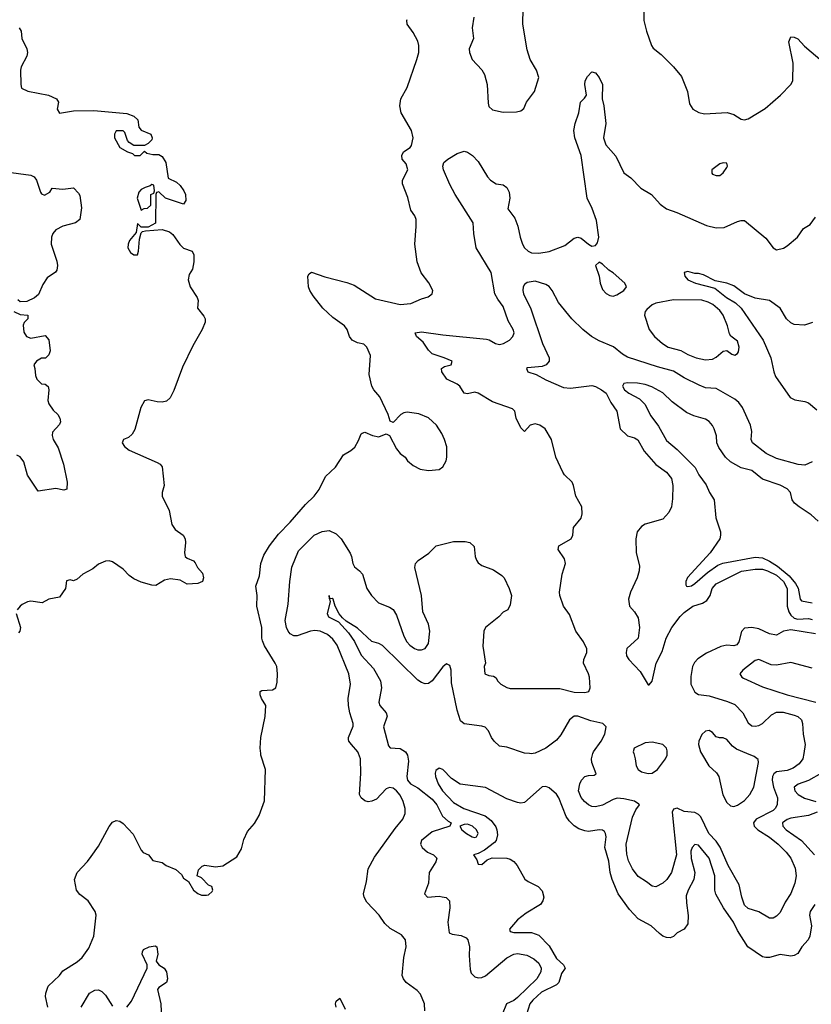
# Model space of a CAD drawing. Header units: inches. Extents: x 1384664 to 1536621, y 460766 to 646467.
# Tile 156 of 256: x 1460127 to 1464586, y 508587 to 514135. Entities that reach past the tile are written whole.
import ezdxf

# ---------------------------------------------------------------- set-up
doc = ezdxf.new("R2010")
doc.units = ezdxf.units.IN
doc.header["$MEASUREMENT"] = 0
doc.layers.add('B4560', color=7, linetype='Continuous')
doc.layers.add('B4561', color=7, linetype='Continuous')

msp = doc.modelspace()

# ---------------------------------------------------------------- linework, layer by layer
at = {"layer": 'B4560', "color": 5}
for points, elevation in [([(1460284.4, 508570), (1460272.3, 508630), (1460273.3, 508650), (1460287.4, 508690), (1460351.3, 508750), (1460370, 508775.8), (1460450, 508826.8), (1460478.6, 508850), (1460516.9, 508903.1), (1460544.8, 508970), (1460557, 509090), (1460552.3, 509110), (1460513, 509170), (1460465, 509205), (1460446.6, 509230), (1460435.4, 509290), (1460449.7, 509330), (1460509.1, 509390.9), (1460530, 509419.5), (1460570, 509478.7), (1460630, 509588.5), (1460650, 509613.4), (1460670, 509622), (1460690, 509618.7), (1460710, 509606.4), (1460764.8, 509544.8), (1460810, 509456), (1460823, 509443), (1460852, 509430), (1460876.9, 509396.9), (1460930, 509386), (1460951.3, 509370), (1461006, 509346), (1461037.5, 509317.5), (1461050, 509298), (1461078, 509278), (1461106, 509230), (1461130, 509211), (1461150, 509201), (1461178, 509202), (1461190, 509204.7), (1461210, 509222), (1461214, 509230), (1461208, 509250), (1461190, 509259), (1461150, 509299), (1461126, 509310), (1461134.6, 509345.4), (1461154.6, 509365.4), (1461169, 509371), (1461230, 509361.6), (1461270, 509366.4), (1461350, 509418), (1461376.1, 509463.9), (1461390, 509516), (1461410, 509561), (1461450, 509604.9), (1461475.6, 509650), (1461506, 509734), (1461511.6, 509910), (1461485.6, 509990), (1461484.5, 510000)], 680), ([(1462408.1, 508550), (1462406.8, 508590), (1462384.8, 508644.8), (1462365.1, 508665.1), (1462302.7, 508710), (1462287.9, 508730), (1462281.1, 508750), (1462289.8, 508850), (1462304.4, 508910), (1462300.5, 508950), (1462277.6, 508977.6), (1462213.6, 509013.6), (1462182.5, 509042.5), (1462150.7, 509090), (1462082.8, 509162.8), (1462067.7, 509190), (1462062.5, 509210), (1462080.9, 509279.1), (1462088.8, 509350), (1462124.6, 509415.4), (1462241.5, 509578.5), (1462285.7, 509630), (1462298.4, 509661.6), (1462297.8, 509690), (1462286.6, 509730), (1462270, 509764.7), (1462250, 509790.5), (1462230, 509804.5), (1462210, 509809), (1462190, 509800.7), (1462137.3, 509742.7), (1462110, 509730.7), (1462090, 509728.5), (1462070, 509734.2), (1462049.8, 509750), (1462039.8, 509770), (1462047.4, 509887.4), (1462045.7, 509970), (1462034.5, 510000)], 660), ([(1462305.8, 510000), (1462311.9, 509990), (1462317, 509957), (1462307.9, 509870), (1462310.5, 509850), (1462328.3, 509830), (1462370, 509807.5), (1462450, 509742.4), (1462476, 509710), (1462508, 509648), (1462539.3, 509619.3), (1462557.2, 509610), (1462549.3, 509590), (1462450, 509559.4), (1462389.7, 509510), (1462384, 509490), (1462393.1, 509470), (1462424.1, 509444.1), (1462458, 509430), (1462477, 509410), (1462471.6, 509390), (1462432.3, 509330), (1462429.4, 509270), (1462406, 509210), (1462424, 509190), (1462490, 509195.8), (1462506.9, 509193.1), (1462528.2, 509188.2), (1462547, 509170), (1462549.8, 509130), (1462537.7, 509050), (1462546.6, 508990), (1462562.4, 508982.4), (1462613.9, 508973.9), (1462641.3, 508961.3), (1462651.1, 508951.1), (1462659.8, 508910), (1462657.8, 508862.2), (1462663.7, 508783.7), (1462670, 508763), (1462690, 508741.4), (1462710, 508735.3), (1462730, 508738.2), (1462750, 508748.2), (1462870, 508847.9), (1462910, 508869.2), (1462930, 508873.3), (1462983.4, 508863.4), (1463022.9, 508842.9), (1463050, 508819.3), (1463063.2, 508790), (1463062.4, 508770), (1463040.5, 508730), (1462930, 508624.7), (1462910, 508609.2), (1462869.1, 508590), (1462843.6, 508530)], 640), ([(1463018.2, 510000), (1463010, 509998.9), (1462998.8, 510000)], 640), ([(1464543.6, 510000), (1464538.7, 509970), (1464517.5, 509942.5), (1464483, 509917.1), (1464450, 509904.2), (1464390, 509896.6), (1464374.8, 509885.2), (1464367, 509870), (1464365.8, 509850), (1464373, 509810), (1464394.5, 509750), (1464394.4, 509710), (1464382.9, 509690), (1464370, 509678.4), (1464274.3, 509630), (1464260.2, 509610), (1464263.9, 509590), (1464283.7, 509570), (1464350, 509529.1), (1464399.3, 509490), (1464445, 509445), (1464470.8, 509410), (1464494.7, 509354.7), (1464501, 509310), (1464492.1, 509270), (1464470, 509210.4), (1464437.9, 509162.1), (1464410, 509104), (1464390, 509082.8), (1464370, 509072.8), (1464350, 509072.6), (1464290, 509107.8), (1464230, 509126.7), (1464210, 509146.2), (1464193.5, 509190), (1464179.6, 509259.6), (1464116.6, 509370), (1464072.6, 509472.6), (1464050, 509505.4), (1464008.6, 509550), (1463962.7, 509642.7), (1463950, 509656.6), (1463930, 509667.2), (1463870, 509673.8), (1463830, 509691.4), (1463810, 509687.2), (1463801.4, 509670), (1463825.7, 509430), (1463798, 509330), (1463771.5, 509290), (1463749.7, 509270), (1463709.2, 509249.2), (1463690, 509252.2), (1463657.7, 509277.8), (1463610, 509306.4), (1463578, 509350), (1463556.2, 509396.2), (1463546.7, 509433.3), (1463542.3, 509490), (1463577.8, 509642.2), (1463596.8, 509683.2), (1463618, 509710), (1463615, 509715), (1463590, 509732.1), (1463530, 509745.4), (1463492.4, 509747.6), (1463470, 509741.1), (1463410, 509708.6), (1463370, 509699.7), (1463350, 509700.8), (1463330, 509710.3), (1463307.9, 509730), (1463290, 509752), (1463275, 509790), (1463282.1, 509830), (1463292, 509850), (1463309.6, 509870.4), (1463330, 509877.1), (1463362.8, 509877.2), (1463373.5, 509886.5), (1463350.1, 509950), (1463347.5, 509970), (1463356, 510000)], 640), ([(1463585.9, 510000), (1463594.3, 509970), (1463598.7, 509930), (1463610.4, 509910), (1463630, 509896.5), (1463666.9, 509886.9), (1463690, 509889), (1463719.7, 509910), (1463765.1, 509970), (1463773.7, 509990), (1463774, 510000)], 660), ([(1463967.8, 510000), (1464008.3, 509930), (1464052.1, 509892.1), (1464065.5, 509870), (1464087.9, 509767.9), (1464110, 509724.4), (1464130, 509705.3), (1464150, 509702.3), (1464170, 509709.2), (1464210, 509735.4), (1464239.8, 509770), (1464262.6, 509810), (1464288.9, 509950), (1464286.6, 509966.6), (1464263.3, 509983.3), (1464222.4, 510000)], 660), ([(1464605.9, 509150), (1464579.5, 509110), (1464575.8, 509090), (1464586.5, 509030), (1464577.3, 508970), (1464567.8, 508950), (1464531.8, 508910), (1464510, 508873.4), (1464490, 508861.3), (1464470, 508858.2), (1464410, 508867.6), (1464350, 508851.4), (1464330, 508850.2), (1464310, 508855.2), (1464228.3, 508910), (1464170, 509002.8), (1464148.4, 509050), (1464090.5, 509130.5), (1464047.4, 509207.4), (1464041.9, 509230), (1464041.7, 509310), (1464010.1, 509410), (1463950, 509484), (1463930, 509487.5), (1463915.2, 509470), (1463907.5, 509450), (1463908.5, 509408.5), (1463928.9, 509330), (1463923.1, 509290), (1463891.2, 509230), (1463881.2, 509198.8), (1463882.1, 509157.9), (1463892.8, 509087.2), (1463890, 509040.7), (1463870, 509010.4), (1463830.9, 508989.1), (1463810, 508968.8), (1463790, 508962.3), (1463770, 508963.2), (1463750, 508970.4), (1463730, 508985.3), (1463684.4, 509030), (1463610, 509067.9), (1463561.1, 509121.2), (1463498, 509210), (1463463.1, 509290), (1463453.1, 509330), (1463445.8, 509394.2), (1463421.8, 509470), (1463430.2, 509530.2), (1463427.2, 509550), (1463420.2, 509560.3), (1463409.1, 509569.1), (1463390.2, 509570.2), (1463330, 509561.6), (1463310, 509564.1), (1463276.4, 509576.4), (1463250, 509593.5), (1463221.6, 509621.6), (1463205.3, 509645.3), (1463163.8, 509750), (1463150, 509770.3), (1463110, 509806.3), (1463090, 509814.7), (1463070, 509812.6), (1462970, 509724.6), (1462950, 509720.2), (1462930, 509723.2), (1462870, 509744.8), (1462750, 509807.7), (1462607.8, 509827.8), (1462559.2, 509859.2), (1462510, 509910.4), (1462490, 509918.4), (1462470, 509904.7), (1462466.9, 509890), (1462469.7, 509870), (1462483.5, 509830), (1462508.3, 509790), (1462570, 509724.8), (1462628.3, 509690), (1462749.2, 509649.2), (1462781.8, 509621.8), (1462807.8, 509587.8), (1462815.1, 509570), (1462817.3, 509542.7), (1462810, 509510.3), (1462801.4, 509498.6), (1462744.1, 509455.9), (1462710, 509437.5), (1462682, 509430), (1462701.7, 509401.7), (1462710, 509377.2), (1462730, 509374.7), (1462759.2, 509400.8), (1462787.4, 509412.6), (1462870, 509411), (1462890, 509405.5), (1462910, 509391.7), (1462928, 509370), (1462972.7, 509292.7), (1462990, 509279.2), (1463047, 509250), (1463070, 509226), (1463078.3, 509190), (1463073, 509170), (1463060.7, 509150), (1462979.2, 509100.8), (1462930, 509063.6), (1462885.4, 509010), (1462890, 508997.2), (1462910.9, 508990.9), (1463010, 508991.2), (1463050, 508976.8), (1463110, 508916.8), (1463150, 508845.4), (1463189.6, 508810), (1463198.4, 508790), (1463179, 508761), (1463162.8, 508710), (1463150, 508696.8), (1463065.5, 508654.5), (1463016.4, 508610), (1463000.4, 508590), (1462982.2, 508530)], 620), ([(1464643.5, 509890), (1464570, 509847.7), (1464512.6, 509827.4), (1464489, 509810), (1464493.7, 509790), (1464511.4, 509770), (1464548.3, 509748.3), (1464611.1, 509730)], 620), ([(1464619.1, 509670), (1464570, 509650.1), (1464470, 509635), (1464450, 509628.5), (1464424.1, 509610), (1464424.9, 509590), (1464444.4, 509570), (1464530, 509509.4), (1464603.8, 509430)], 620), ([(1460730, 508570.3), (1460755.9, 508604.1), (1460843.7, 508790), (1460843.7, 508810), (1460817, 508870), (1460818, 508882), (1460824.4, 508895.6), (1460855.3, 508910), (1460890, 508916.3), (1460898.8, 508910), (1460904.9, 508870), (1460896, 508830), (1460911, 508810), (1460940.7, 508790), (1460954.4, 508770), (1460959.3, 508730), (1460953, 508710), (1460910, 508681.2), (1460903, 508670), (1460922.4, 508590), (1460925.5, 508505.5)], 660), ([(1460472.6, 508570), (1460518.9, 508650), (1460550, 508665.8), (1460570, 508667.8), (1460590, 508658.3), (1460610, 508639), (1460650, 508575.8)], 660), ([(1461909.6, 508570), (1461905.6, 508590), (1461910, 508604.7), (1461930, 508622), (1461960.3, 508560.3)], 660)]:
    msp.add_lwpolyline(points, dxfattribs=dict(at, elevation=elevation))
at = {"layer": 'B4560', "color": 5, "elevation": 640}
msp.add_lwpolyline([(1462650, 509602), (1462630, 509599.7), (1462606, 509590), (1462617.1, 509570), (1462642.6, 509550), (1462675.5, 509530), (1462690, 509526.4), (1462700.5, 509530), (1462708.3, 509550), (1462698.9, 509570), (1462677.6, 509590)], close=True, dxfattribs=at)
at = {"layer": 'B4561', "color": 5}
for points, elevation in [([(1462684.6, 514150), (1462674.9, 514090), (1462683, 514030), (1462658.9, 513970), (1462660.3, 513950), (1462674.9, 513910), (1462730, 513853), (1462745.4, 513825.4), (1462759.7, 513770), (1462764.6, 513664.6), (1462770, 513646.8), (1462790, 513627.3), (1462850, 513614.8), (1462924.7, 513615.3), (1462950, 513621), (1462965.6, 513634.4), (1462981.2, 513670), (1463026, 513730), (1463051.5, 513810), (1463038.4, 513850), (1463002, 513910), (1462985.8, 513965.8), (1462961.6, 514110), (1462962, 514198)], 680), ([(1463642, 514190), (1463643, 514130), (1463658, 514070), (1463685.5, 513990), (1463695.1, 513975.1), (1463739.3, 513939.3), (1463809.1, 513869.1), (1463854.5, 513814.5), (1463888.8, 513730), (1463900.4, 513660.4), (1463918, 513630), (1463952.2, 513612.2), (1463984.2, 513604.2), (1464111.5, 513611.5), (1464150, 513600.5), (1464190, 513574.8), (1464210, 513570.8), (1464230, 513577.3), (1464325.8, 513634.2), (1464412, 513710), (1464469.7, 513770.3), (1464481.6, 513790), (1464483.5, 513890), (1464459.3, 514010), (1464470, 514038), (1464490, 514037.3), (1464510, 514027.3), (1464546.7, 513986.7), (1464708.5, 513848.5)], 680), ([(1461484.5, 510000), (1461481.3, 510030), (1461484.7, 510090), (1461509.5, 510209.5), (1461514, 510270), (1461489.4, 510309.4), (1461481.2, 510330), (1461482, 510350), (1461490, 510356), (1461550, 510358.8), (1461569.4, 510370.6), (1461577.5, 510402.5), (1461578.4, 510450), (1461574.3, 510490), (1461566, 510510), (1461506.2, 510606.2), (1461494.3, 510634.3), (1461489.7, 510650), (1461490.8, 510710), (1461462.8, 510830), (1461464.1, 510890), (1461456.6, 510943.4), (1461478.2, 511001.8), (1461485.8, 511070), (1461502.2, 511117.8), (1461534.3, 511170), (1461584.6, 511235.4), (1461650, 511302.8), (1461736.1, 511403.9), (1461786, 511450), (1461812.9, 511487.1), (1461850, 511561.3), (1461905.5, 511614.5), (1461950, 511683.8), (1461991.8, 511708.2), (1462013.5, 511726.5), (1462036, 511764), (1462050, 511801), (1462055.5, 511804.5), (1462070, 511810.8), (1462113, 511793), (1462150, 511784), (1462190, 511801), (1462210, 511792), (1462250, 511716), (1462270, 511691), (1462298, 511670), (1462311.3, 511650), (1462343, 511623), (1462382.5, 511602.5), (1462430, 511594.8), (1462490, 511601), (1462510, 511616), (1462529.4, 511650), (1462533.2, 511670), (1462532.3, 511727.7), (1462519.7, 511770), (1462504.2, 511804.2), (1462474, 511850), (1462430, 511891.6), (1462374.1, 511914.2), (1462310, 511923), (1462290, 511919.7), (1462273.4, 511910), (1462230, 511865.2), (1462213.2, 511873.2), (1462202.9, 511910), (1462155.1, 512010), (1462120.9, 512050), (1462109.6, 512070), (1462095.1, 512135.1), (1462102.5, 512242.5), (1462082.9, 512290), (1462065.9, 512305.9), (1462030, 512314.6), (1461999.2, 512330), (1461984.8, 512350), (1461971.6, 512390), (1461956.1, 512410), (1461890, 512457.6), (1461834.5, 512510), (1461779.4, 512579.4), (1461760.5, 512610), (1461753.3, 512630), (1461749.7, 512690), (1461756.6, 512703.4), (1461770, 512712.4), (1461845.2, 512685.2), (1461970, 512655), (1462010, 512638.9), (1462130, 512562.3), (1462269.7, 512530.3), (1462330, 512536), (1462390, 512563.1), (1462426.6, 512573.4), (1462449.1, 512590.9), (1462453.2, 512610), (1462431.7, 512651.7), (1462388.2, 512708.2), (1462365.1, 512770), (1462352.4, 512870), (1462360.7, 512970), (1462359.5, 513010), (1462352.3, 513030), (1462330, 513062.7), (1462312.4, 513132.4), (1462283.5, 513210), (1462283.6, 513230), (1462312.7, 513290), (1462303.2, 513323.2), (1462281.2, 513350), (1462279.3, 513370), (1462289.2, 513390), (1462325.8, 513414.2), (1462334.5, 513425.5), (1462342.6, 513470), (1462333, 513510), (1462275.1, 513610), (1462267, 513650), (1462272.9, 513690), (1462310, 513753), (1462364.4, 513910), (1462374, 513950), (1462374.7, 513990), (1462370, 514014), (1462343.8, 514063.8), (1462309.6, 514110), (1462306.6, 514130), (1462310, 514136)], 680), ([(1460124, 514090), (1460134.4, 514070), (1460139.5, 514030), (1460167.2, 513970), (1460170.3, 513950), (1460166.3, 513930), (1460134.9, 513870), (1460130.4, 513850), (1460132.7, 513770), (1460137.1, 513750), (1460172.3, 513732.3), (1460289.3, 513709.3), (1460333.4, 513690), (1460346, 513670), (1460338.4, 513630), (1460350, 513608.8), (1460430, 513621.3), (1460544.1, 513624.1), (1460730, 513606), (1460770, 513591), (1460791.3, 513570), (1460798, 513530), (1460810, 513512), (1460864.7, 513490), (1460873.4, 513470), (1460870, 513458), (1460850, 513438), (1460830, 513426), (1460770, 513426), (1460743.1, 513443.1), (1460734.6, 513454.6), (1460719, 513499), (1460710, 513508), (1460670, 513508), (1460661, 513490), (1460661, 513470), (1460690, 513414), (1460734, 513390), (1460762, 513382), (1460774, 513370), (1460806, 513370), (1460830, 513394), (1460843.6, 513383.6), (1460876, 513376), (1460910, 513374.8), (1460930, 513364.2), (1460949.5, 513329.5), (1460962.5, 513242.5), (1461010, 513219.1), (1461030, 513200.4), (1461052, 513170), (1461059.6, 513150), (1461062.8, 513117.2), (1461050, 513095.3), (1460948.7, 513128.7), (1460910, 513166), (1460898, 513162), (1460894, 513150), (1460891.6, 512988.4), (1460850, 512966), (1460810, 512966), (1460790, 512986), (1460783.4, 512936.6), (1460745.6, 512890), (1460737.8, 512870), (1460736.5, 512850), (1460750, 512823.6), (1460770, 512809.4), (1460789.6, 512810.4), (1460796.4, 512830), (1460801.5, 512898.6), (1460810, 512934), (1460818, 512942), (1460834.6, 512945.4), (1460930, 512952), (1460970, 512938.8), (1460990, 512924), (1461029, 512869), (1461050, 512847.7), (1461098.8, 512830), (1461107.7, 512810), (1461108, 512770), (1461099.3, 512730), (1461081.4, 512698.6), (1461075.3, 512670), (1461086.7, 512630), (1461125.5, 512570), (1461132.2, 512552.2), (1461128.2, 512510), (1461164.6, 512464.6), (1461171, 512450), (1461170.9, 512430), (1461155, 512390), (1461102.6, 512297.4), (1461042.9, 512177.1), (1460994.9, 512045.1), (1460974.9, 512005.1), (1460954.1, 511985.9), (1460930, 511980.2), (1460901.7, 511981.7), (1460850, 511993.3), (1460830, 511987.3), (1460809.3, 511950), (1460774.8, 511825.2), (1460760, 511800), (1460739.3, 511780.7), (1460711.3, 511770), (1460704.7, 511750), (1460716, 511730), (1460742.8, 511710), (1460900, 511640), (1460917.3, 511630), (1460930, 511614.8), (1460940.3, 511510), (1460928.5, 511470), (1460928.2, 511450), (1460968.2, 511370), (1460983, 511290), (1461002, 511262), (1461047.3, 511230), (1461058, 511210), (1461060.5, 511190), (1461054, 511130), (1461058.8, 511110), (1461070, 511100.7), (1461105.5, 511085.5), (1461115.2, 511075.2), (1461128.6, 511048.6), (1461156.3, 511016.3), (1461162.8, 510990), (1461156, 510970), (1461130, 510958), (1461070, 510955.1), (1461030, 510976.2), (1460975.2, 510984.8), (1460943.1, 510976.9), (1460892.7, 510947.3), (1460870.6, 510949.4), (1460810, 510965.7), (1460770, 510983.5), (1460743.2, 511003.2), (1460710, 511039.5), (1460650, 511080.7), (1460630, 511085.6), (1460610, 511084.2), (1460570, 511067.6), (1460538.6, 511041.4), (1460483.1, 511010), (1460450, 510982), (1460430, 510972.7), (1460410, 510979), (1460390, 510974), (1460384.7, 510930), (1460350, 510882), (1460290.7, 510869.3), (1460254, 510850), (1460190, 510859.3), (1460170, 510855.1), (1460140.7, 510839.3), (1460128.8, 510831.2), (1460113, 510810)], 680), ([(1462034.5, 510000), (1462030.8, 510010), (1461995.4, 510050), (1461980.9, 510070), (1461979.5, 510079.5), (1461978.7, 510090), (1462005.6, 510154.4), (1462005.3, 510170), (1461986, 510230), (1461978.5, 510270), (1461977.5, 510310), (1461989.8, 510390), (1461979.7, 510450), (1461914.2, 510610), (1461890, 510644.2), (1461860.5, 510670), (1461819.3, 510690), (1461790, 510693.7), (1461765.5, 510690), (1461690, 510662.8), (1461670, 510663.8), (1461650, 510675), (1461638.5, 510690), (1461628.6, 510710), (1461621.7, 510750), (1461639.2, 510840.8), (1461648.7, 510970), (1461659.8, 511050), (1461698, 511142), (1461786, 511230), (1461830, 511251.6), (1461870, 511256), (1461910, 511238), (1461936.5, 511210), (1461988.6, 511128.6), (1461996.3, 511110), (1462003, 511070), (1462012, 511052), (1462040.5, 511030), (1462057.6, 511010), (1462081.3, 510930), (1462108.7, 510890), (1462148.6, 510848.6), (1462210, 510824.9), (1462230.9, 510810.9), (1462250, 510780.5), (1462290, 510660.5), (1462306.9, 510630), (1462324.9, 510610), (1462350, 510591.8), (1462370, 510585), (1462390, 510584.4), (1462410, 510592.2), (1462430, 510620.7), (1462437.2, 510690), (1462430, 510729.2), (1462397.8, 510797.8), (1462389.9, 510890), (1462352.4, 511047.6), (1462356.9, 511070), (1462371.7, 511088.3), (1462430.7, 511129.3), (1462472.7, 511170), (1462570, 511194.2), (1462635.6, 511195.6), (1462662.8, 511190), (1462687.5, 511167.5), (1462692.7, 511110), (1462699, 511090), (1462710, 511074), (1462730, 511060.3), (1462795.2, 511035.2), (1462843, 511003), (1462854.9, 510990), (1462884.4, 510930), (1462897, 510890), (1462890, 510838), (1462876, 510810), (1462850, 510797.2), (1462824.9, 510770), (1462750.8, 510710), (1462740.5, 510690), (1462735.3, 510604.7), (1462750.8, 510510), (1462742.8, 510490), (1462746.8, 510450), (1462770, 510438.8), (1462796.3, 510436.3), (1462810, 510426), (1462818, 510410), (1462837.1, 510390), (1462870, 510371.5), (1462890, 510366.9), (1463170, 510366.2), (1463250, 510346), (1463310, 510343.2), (1463333.3, 510350), (1463339.7, 510370), (1463336.1, 510430), (1463331.6, 510450), (1463302.8, 510510), (1463303.9, 510530), (1463321.7, 510570), (1463320.4, 510590), (1463302.6, 510630), (1463259.7, 510690), (1463222.8, 510782.8), (1463189.6, 510829.6), (1463169.7, 510889.7), (1463167.6, 510910), (1463181.8, 511010), (1463200.8, 511070), (1463196.2, 511096.2), (1463160.5, 511150), (1463164.5, 511170), (1463233.2, 511210), (1463242.7, 511230), (1463246.2, 511273.8), (1463290, 511326.8), (1463295.6, 511350), (1463293.3, 511390), (1463258.4, 511450), (1463246.6, 511510), (1463238, 511530), (1463195.1, 511570), (1463185.6, 511585.6), (1463147.6, 511670), (1463121.6, 511770), (1463087, 511830), (1463057.2, 511850), (1463030, 511858), (1463003, 511850), (1462970, 511814), (1462950, 511836), (1462924, 511890), (1462915.4, 511930), (1462902.5, 511942.5), (1462790, 511981), (1462710, 512030.5), (1462690, 512035.9), (1462650, 512026.2), (1462630, 512029.7), (1462605.1, 512070), (1462590, 512082.2), (1462532.3, 512110), (1462504.5, 512150), (1462502, 512170), (1462519.3, 512180.7), (1462558, 512190), (1462562, 512210), (1462518, 512230), (1462450, 512252.3), (1462430, 512272.7), (1462398.9, 512318.9), (1462362, 512350), (1462354, 512370), (1462390, 512376.9), (1462510, 512358.4), (1462755.8, 512335.8), (1462771.4, 512331.4), (1462806, 512310), (1462830, 512305), (1462851.6, 512310), (1462885.6, 512330), (1462904.2, 512350), (1462911.1, 512370), (1462905.6, 512390), (1462877.4, 512437.4), (1462850, 512519.6), (1462819.7, 512559.7), (1462803.5, 512590), (1462781.9, 512710), (1462698, 512850), (1462684.4, 512930), (1462681.7, 512990), (1462579.4, 513150), (1462550, 513205.6), (1462514, 513290), (1462510.8, 513310), (1462516, 513330), (1462539.1, 513350), (1462590, 513381.1), (1462630, 513393.5), (1462650, 513388.1), (1462676.9, 513370), (1462710, 513336.9), (1462761.8, 513250), (1462779.1, 513230), (1462810, 513211), (1462850, 513204), (1462870, 513190.2), (1462883.4, 513163.4), (1462888.1, 513130), (1462876.1, 513070), (1462916.1, 513016.1), (1462932.4, 512972.5), (1462945.8, 512910), (1462959.7, 512870), (1462970, 512850.2), (1462990.5, 512830.4), (1463010, 512822.1), (1463050, 512818.8), (1463110, 512829.4), (1463196.5, 512863.5), (1463250, 512903.1), (1463270, 512910.2), (1463290, 512904.9), (1463330, 512870.5), (1463350, 512859.1), (1463370, 512862.8), (1463382, 512878), (1463389.6, 512910.4), (1463376.2, 513003.8), (1463352.1, 513072.1), (1463322.3, 513130), (1463289.1, 513369.1), (1463254, 513470), (1463249, 513510), (1463256.2, 513550), (1463275.3, 513610), (1463285.1, 513670), (1463308, 513692), (1463319.5, 513710), (1463310.9, 513770), (1463312.3, 513790), (1463325.2, 513814.8), (1463350, 513840.7), (1463370, 513836.3), (1463390.2, 513810), (1463410.3, 513770), (1463407.7, 513690), (1463417.6, 513650), (1463428.9, 513550), (1463415.2, 513470), (1463428, 513430), (1463485.2, 513365.2), (1463530, 513273), (1463570, 513243.1), (1463625.3, 513185.3), (1463684.9, 513150), (1463734.7, 513094.7), (1463769.3, 513069.3), (1463828.6, 513048.6), (1463995.9, 512975.9), (1464050, 512962), (1464095.5, 512964.5), (1464170, 512997.3), (1464190, 513004), (1464210, 513003.1), (1464330, 512904.9), (1464370, 512848.7), (1464390, 512838), (1464430, 512847.2), (1464450, 512861.3), (1464507.6, 512910), (1464541, 512959), (1464579.1, 512980.9), (1464610, 513022.8)], 660), ([(1460050, 513278.4), (1460190, 513258.6), (1460207.2, 513250), (1460220.4, 513230), (1460243.8, 513163.8), (1460250, 513153.6), (1460267.2, 513147.2), (1460296.4, 513163.6), (1460310, 513185.5), (1460370, 513179.5), (1460430, 513186.8), (1460458.3, 513158.3), (1460465.2, 513145.3), (1460474.2, 513074.2), (1460465.1, 513010), (1460440.8, 512990), (1460370, 512972.2), (1460330, 512950.5), (1460312.5, 512930), (1460305.1, 512910), (1460302.9, 512870), (1460335.2, 512775.2), (1460338.9, 512750), (1460336.4, 512723.6), (1460328.1, 512711.9), (1460280.4, 512679.6), (1460256.7, 512643.3), (1460233.2, 512586.8), (1460210, 512568.7), (1460167.3, 512547.3), (1460130, 512546), (1460116.4, 512556.4)], 660), ([(1464592.1, 512427.9), (1464546.6, 512413.4), (1464490, 512418.3), (1464470, 512426.7), (1464445.5, 512450), (1464410, 512510.4), (1464350, 512552.7), (1464270, 512566.3), (1464210.2, 512590.2), (1464150, 512635.3), (1464110, 512650.4), (1464044.4, 512664.4), (1463978, 512698), (1463950, 512704.9), (1463930, 512704), (1463890, 512715.5), (1463869.7, 512710.3), (1463873.2, 512690), (1463890, 512669.6), (1463934, 512650), (1464042, 512622), (1464108.8, 512570), (1464159.1, 512539.1), (1464190.4, 512510.4), (1464314.2, 512330), (1464358.1, 512230), (1464374.5, 512150), (1464384.6, 512124.6), (1464467.1, 512007.1), (1464492.7, 511992.7), (1464550, 511983.9), (1464570, 511976.5), (1464617.6, 511937.6)], 640), ([(1464590, 511644.2), (1464550, 511625.4), (1464510.9, 511629.1), (1464390, 511663.2), (1464331.6, 511690), (1464253.8, 511750), (1464247, 511770), (1464250, 511814), (1464242.7, 511850), (1464198.8, 511950), (1464177.6, 511977.6), (1464155.9, 511995.9), (1464050, 512057.5), (1463990, 512061.1), (1463954.9, 512074.9), (1463870, 512116.1), (1463810, 512155.3), (1463718.9, 512178.9), (1463550, 512233.2), (1463521.6, 512250), (1463471.8, 512291.8), (1463390, 512324.8), (1463347.8, 512350), (1463298.6, 512390), (1463235.9, 512450), (1463162, 512542), (1463126.3, 512610), (1463110, 512631.7), (1463090, 512643.1), (1463030, 512662.4), (1462985.9, 512654.1), (1462970, 512643), (1462963.5, 512630), (1462960.3, 512610), (1462965, 512590), (1463005.4, 512505.4), (1463071.8, 512310), (1463109.7, 512230), (1463109.6, 512210), (1463092.7, 512190), (1463070, 512181.1), (1462987.5, 512172.5), (1462981.2, 512170), (1462989.2, 512150), (1463035.4, 512135.4), (1463090, 512105.2), (1463190, 512062.6), (1463230, 512058.8), (1463350, 512073.5), (1463370, 512068.8), (1463403.4, 512050), (1463429.9, 512029.9), (1463457.2, 511977.1), (1463491.2, 511930), (1463510, 511829.2), (1463550, 511789.4), (1463590, 511778.7), (1463608.1, 511768.1), (1463644.2, 511704.2), (1463709.3, 511629.3), (1463770, 511584.8), (1463797.4, 511550), (1463805.2, 511510), (1463804.4, 511435.6), (1463797.4, 511390), (1463782.4, 511357.6), (1463750, 511321.1), (1463650, 511291.9), (1463630, 511278.5), (1463605.1, 511250), (1463596.8, 511210), (1463599.3, 511130), (1463617.2, 511057.2), (1463616.5, 511030), (1463605.2, 510990), (1463567, 510910), (1463556.4, 510870), (1463562, 510830), (1463590, 510798), (1463610, 510765.2), (1463618.5, 510710), (1463611.1, 510650), (1463547.5, 510592.5), (1463542, 510570), (1463545.6, 510550), (1463558, 510530), (1463622.6, 510462.6), (1463667.2, 510387.2), (1463673.2, 510386.8), (1463690, 510408.7), (1463711.8, 510510), (1463744.8, 510575.2), (1463767.7, 510650), (1463800.8, 510710), (1463847.4, 510772.6), (1463870, 510795), (1463918.6, 510830), (1463972.9, 510847.1), (1463998.2, 510861.8), (1464015.3, 510890), (1464026.6, 510930), (1464050, 510955.9), (1464193.2, 511026.8), (1464270, 511039.5), (1464310, 511039.3), (1464339.8, 511030), (1464390, 511004.4), (1464428.5, 510970), (1464449.1, 510930), (1464450.6, 510830), (1464458.7, 510798.7), (1464470, 510779), (1464490, 510763.7), (1464510, 510757.7), (1464570, 510760.8), (1464590, 510754.6)], 640), ([(1460094, 512490), (1460130, 512474), (1460172, 512470), (1460172, 512450), (1460151.6, 512428.4), (1460146, 512414), (1460150, 512374), (1460164.7, 512350), (1460190, 512340.7), (1460270, 512354.8), (1460290, 512332), (1460298, 512270), (1460290, 512246), (1460271.6, 512228.4), (1460250, 512228), (1460222, 512210), (1460206, 512190), (1460212, 512170), (1460214.8, 512130), (1460224, 512110), (1460250, 512082.8), (1460270, 512081), (1460287.3, 512067.3), (1460290.3, 512050.3), (1460285.8, 511990), (1460291.3, 511970), (1460315.6, 511935.6), (1460341.3, 511910), (1460352, 511890), (1460356.4, 511870), (1460350, 511854), (1460310.6, 511810), (1460308.8, 511791.2), (1460316, 511770), (1460343.2, 511723.2), (1460373.8, 511630), (1460394.6, 511530), (1460392.4, 511490), (1460375.8, 511484.2), (1460330, 511493), (1460230, 511479.3), (1460170, 511567.8), (1460150, 511644.5), (1460130, 511671.6), (1460110, 511681.5)], 660), ([(1464625.2, 511310), (1464585.6, 511345.6), (1464517, 511390), (1464491.6, 511411.6), (1464478.6, 511430), (1464467.9, 511470), (1464450, 511491.5), (1464410, 511512.9), (1464310, 511546.9), (1464250, 511595.2), (1464190, 511609.2), (1464130, 511644.4), (1464102.6, 511670), (1464064, 511724), (1464054.4, 511750), (1464050.9, 511790), (1464039.3, 511830), (1464030, 511848.5), (1464010, 511871.5), (1463990, 511883.2), (1463923.7, 511903.7), (1463882.3, 511922.3), (1463802.2, 511982.2), (1463750, 512031.8), (1463687.1, 512067.1), (1463650, 512079.6), (1463606.6, 512086.6), (1463550.9, 512089.1), (1463530, 512085.5), (1463522.7, 512070), (1463533.1, 512050), (1463557.3, 512030), (1463618.7, 511998.7), (1463647.9, 511967.9), (1463682.4, 511902.4), (1463724.5, 511844.5), (1463770, 511763.1), (1463830, 511713.1), (1463931.6, 511611.6), (1463952.1, 511570), (1463993.2, 511513.2), (1464013.2, 511470), (1464039, 511430), (1464047.7, 511327.7), (1464073.7, 511250), (1464075.1, 511230), (1464069.7, 511210), (1464016.2, 511130), (1463888.4, 510991.6), (1463879.2, 510970), (1463878.4, 510950), (1463883.1, 510943.1), (1463890, 510940.5), (1463910, 510945.6), (1463930, 510958), (1464000.7, 511019.3), (1464059.5, 511060.5), (1464086.7, 511073.3), (1464270, 511106.1), (1464310, 511102.3), (1464350, 511084.3), (1464396.1, 511056.1), (1464461.4, 511001.4), (1464497.2, 510957.2), (1464511.4, 510931.4), (1464523.8, 510870), (1464530, 510860.7), (1464590, 510849.2)], 620), ([(1461872.3, 510871.3), (1461875.1, 510855.1), (1461858.1, 510790), (1461866.5, 510770), (1461921.5, 510741.5), (1461979.5, 510679.5), (1462011.6, 510631.6), (1462050, 510555.2), (1462119, 510479), (1462159.4, 510410), (1462164.4, 510370), (1462148.7, 510290), (1462155.3, 510270), (1462190.8, 510230), (1462196.4, 510210), (1462175.1, 510150), (1462204.1, 510044.1), (1462213, 510033), (1462270, 510029), (1462299.8, 510010), (1462305.8, 510000)], 640), ([(1462998.8, 510000), (1462970, 510002.9), (1462870, 510036.5), (1462830, 510042), (1462799.8, 510070), (1462784.8, 510090), (1462767.7, 510127.7), (1462748.3, 510148.3), (1462730, 510155), (1462630, 510168.1), (1462610, 510184.2), (1462590, 510244.9), (1462559.2, 510399.2), (1462556.5, 510470), (1462550, 510496.3), (1462530, 510504.9), (1462510, 510488.7), (1462450, 510408.9), (1462430, 510394), (1462410, 510393.6), (1462390, 510400.2), (1462370, 510413.6), (1462170, 510608.1), (1462150, 510620.2), (1462110, 510632.1), (1462030, 510705.8), (1461965.6, 510745.6), (1461944.6, 510764.6), (1461926.9, 510786.9), (1461903.6, 510830), (1461891.5, 510870), (1461886, 510874), (1461872.3, 510871.3)], 640), ([(1460107, 510790), (1460130.4, 510710.4), (1460127.3, 510690), (1460119.5, 510680.5)], 680), ([(1464610, 510674), (1464470, 510697.8), (1464429.8, 510690.2), (1464390, 510667.9), (1464350, 510673.8), (1464290, 510702.5), (1464250, 510710.1), (1464210, 510706.4), (1464192.4, 510687.6), (1464178, 510630), (1464167, 510613), (1464150, 510606.7), (1464110, 510611), (1464076.1, 510603.9), (1463994.8, 510565.2), (1463946.2, 510533.8), (1463927.6, 510512.4), (1463917.1, 510490), (1463906.3, 510433.7), (1463907.9, 510390), (1463930, 510345.1), (1463950, 510332.8), (1464010, 510325.3), (1464113.5, 510293.5), (1464155.4, 510275.4), (1464199.7, 510230), (1464230, 510173.2), (1464250, 510156.2), (1464270, 510153.6), (1464290, 510157.6), (1464310, 510169.6), (1464361, 510219), (1464390, 510233.2), (1464427.8, 510232.2), (1464490, 510217), (1464510, 510208.9), (1464530.8, 510190), (1464537, 510170), (1464539.9, 510110), (1464551.8, 510050), (1464543.6, 510000)], 640), ([(1464590, 510481), (1464470, 510512.1), (1464390, 510497.5), (1464359.2, 510499.2), (1464290, 510530.3), (1464270, 510523.6), (1464199.6, 510470), (1464182.9, 510450), (1464194, 510430), (1464204, 510424), (1464310, 510376.5), (1464450, 510330.3), (1464611.9, 510290)], 620), ([(1463356, 510000), (1463358.8, 510010), (1463401.7, 510070), (1463423.2, 510110), (1463430.3, 510150), (1463410.7, 510170), (1463344.6, 510184.6), (1463270.7, 510210), (1463249.6, 510210), (1463223.9, 510190), (1463174.5, 510105.5), (1463150, 510075.8), (1463090, 510030.2), (1463030, 510001.6), (1463018.2, 510000)], 640), ([(1464222.4, 510000), (1464163.9, 510023.9), (1464141.8, 510041.8), (1464110, 510079.4), (1464090, 510089), (1464068, 510088), (1464050, 510093.7), (1464030, 510118), (1464010.4, 510130.4), (1463990, 510125.7), (1463970, 510107.3), (1463951.6, 510070), (1463950.2, 510050), (1463962, 510010), (1463967.8, 510000)], 660), ([(1463774, 510000), (1463774.5, 510014.5), (1463769.6, 510030), (1463750, 510051.1), (1463690, 510064.1), (1463650, 510061.2), (1463588.5, 510030), (1463583.1, 510010), (1463585.9, 510000)], 660)]:
    msp.add_lwpolyline(points, dxfattribs=dict(at, elevation=elevation))
for points, elevation in [([(1464090, 513328), (1464070, 513322), (1464024.7, 513290), (1464024.7, 513270), (1464030, 513264.7), (1464050, 513258), (1464070, 513258), (1464090, 513272), (1464110, 513302), (1464114, 513310), (1464110, 513326)], 680), ([(1460870, 513206), (1460862, 513198), (1460834, 513190), (1460810, 513178), (1460796.9, 513163.1), (1460788.9, 513128.9), (1460810, 513062), (1460828.4, 513071.6), (1460847.3, 513072.7), (1460866, 513090), (1460866, 513150), (1460882, 513158), (1460886, 513170), (1460882, 513202)], 680), ([(1463390, 512769), (1463371, 512750), (1463390.4, 512690.4), (1463395.8, 512650), (1463410, 512614), (1463430, 512592.4), (1463450, 512580.4), (1463470, 512578), (1463490, 512584.9), (1463529.3, 512610), (1463545.2, 512630), (1463536, 512650), (1463470, 512709.6), (1463444.6, 512724.6), (1463410, 512757.2)], 660), ([(1463810, 512556.6), (1463710, 512537.3), (1463690, 512528.5), (1463658.4, 512501.6), (1463650.3, 512490), (1463646.7, 512470), (1463673.1, 512390), (1463702, 512350), (1463747.9, 512310), (1463780.3, 512290), (1463850, 512271.7), (1463890, 512248.5), (1463938, 512230), (1463990, 512217.7), (1464030, 512221.8), (1464050, 512232.6), (1464090, 512266.7), (1464110, 512270.6), (1464138.8, 512250), (1464154.5, 512245.5), (1464170, 512254), (1464176, 512264), (1464179.7, 512290), (1464170, 512322.7), (1464131.7, 512351.7), (1464124.2, 512364.2), (1464114, 512410), (1464090, 512470.7), (1464070, 512497.2), (1464030.6, 512530), (1464004.1, 512544.1), (1463970, 512554)], 660), ([(1461872.3, 510871.3), (1461871, 510871), (1461869, 510890)], 640)]:
    msp.add_lwpolyline(points, close=True, dxfattribs=dict(at, elevation=elevation))

doc.saveas('drawing.dxf')
